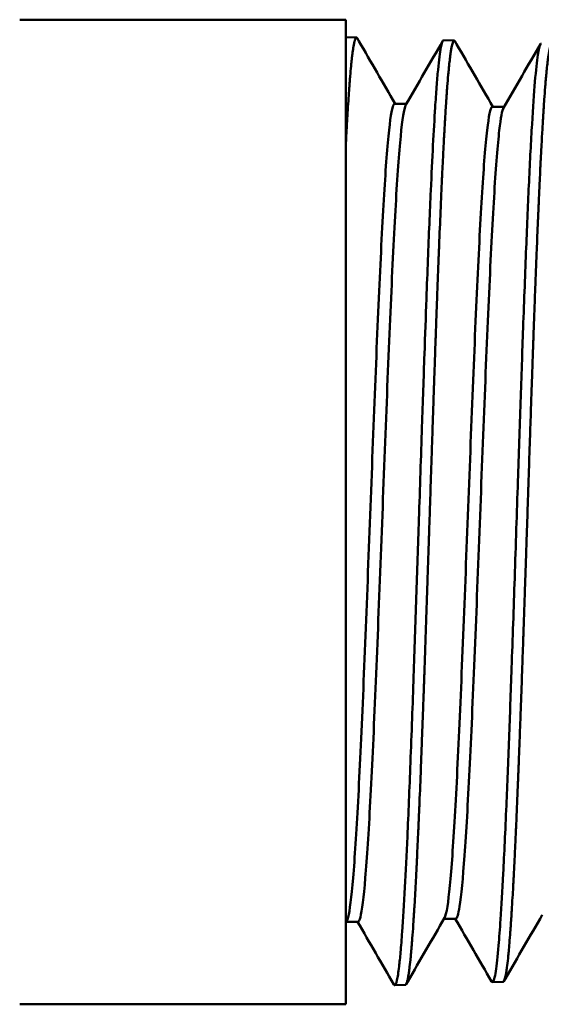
# Model space of a CAD drawing. Header units: inches. Extents: x 1 to 226, y 4 to 143.
# Tile 65 of 81: x 117.708 to 118.004, y 91.045 to 91.605. Entities that reach past the tile are written whole.
import ezdxf

# ---------------------------------------------------------------- set-up
doc = ezdxf.new("R2010")
doc.units = ezdxf.units.IN
doc.header["$LTSCALE"] = 6.666667
doc.header["$MEASUREMENT"] = 0
doc.layers.add('Visible (ANSI)', color=7, linetype='Continuous', lineweight=50)

msp = doc.modelspace()

# ---------------------------------------------------------------- linework, layer by layer
at = {"layer": 'Visible (ANSI)'}
for p, q in [((117.70798, 91.60464), (117.89338, 91.60464)), ((117.89338, 91.57464), (117.89338, 91.60464)), ((117.89943, 91.59445), (117.89338, 91.59464)), ((117.89993, 91.59402), (117.90082, 91.59247)), ((117.95499, 91.59272), (117.94894, 91.59291)), ((117.95548, 91.59229), (117.95638, 91.59074)), ((117.89338, 91.07464), (117.89338, 91.57464)), ((117.92115, 91.55682), (117.9278, 91.55682)), ((117.9767, 91.5551), (117.98336, 91.5551)), ((117.89395, 91.0921), (117.89338, 91.09111)), ((117.89366, 91.0916), (117.90032, 91.0916)), ((117.94922, 91.09332), (117.95587, 91.09332)), ((117.89338, 91.04464), (117.89338, 91.07464)), ((117.9286, 91.05768), (117.9277, 91.05613)), ((117.98277, 91.05742), (117.97672, 91.05724)), ((117.98416, 91.0594), (117.98326, 91.05786)), ((117.92721, 91.05569), (117.92116, 91.05551)), ((117.89338, 91.04464), (117.70798, 91.04464))]:
    msp.add_line(p, q, dxfattribs=at)
for points, knots in [([(117.89338, 91.53382), (117.89353, 91.53669), (117.89368, 91.53948), (117.89388, 91.5432), (117.89394, 91.54422), (117.89405, 91.54621), (117.89411, 91.54719), (117.89423, 91.54929), (117.8943, 91.55041), (117.89451, 91.55394), (117.89466, 91.55627), (117.89494, 91.56051), (117.89507, 91.56244), (117.89526, 91.56505), (117.89532, 91.5658), (117.89539, 91.56677), (117.8954, 91.56699), (117.89544, 91.56749), (117.89546, 91.56776), (117.8955, 91.56824), (117.89551, 91.56845), (117.89556, 91.56909), (117.8956, 91.56953), (117.8957, 91.57085), (117.89577, 91.57173), (117.89601, 91.57456), (117.89617, 91.57642), (117.89643, 91.5791), (117.89652, 91.58001), (117.89668, 91.58156), (117.89675, 91.58222), (117.89686, 91.58315), (117.89689, 91.58346), (117.89695, 91.58397), (117.89698, 91.58419), (117.89707, 91.58497), (117.89714, 91.58552), (117.89738, 91.58734), (117.89755, 91.58848), (117.89784, 91.59012), (117.89795, 91.5907), (117.89811, 91.59145), (117.89815, 91.59167), (117.89821, 91.59189), (117.89821, 91.5919), (117.89822, 91.59193), (117.89822, 91.59194), (117.89823, 91.59197), (117.89823, 91.59198), (117.89823, 91.592), (117.89824, 91.59201), (117.89827, 91.59216), (117.89831, 91.59229), (117.89834, 91.59243), (117.89835, 91.59244), (117.89838, 91.59258), (117.89842, 91.5927), (117.89852, 91.59306), (117.8986, 91.59327), (117.89884, 91.5939), (117.89901, 91.5942), (117.89926, 91.59442), (117.89935, 91.59446), (117.89951, 91.59445), (117.89959, 91.59442), (117.89971, 91.59432), (117.89975, 91.59427), (117.89984, 91.59415), (117.89988, 91.59409), (117.89993, 91.59402)], [-9.0314788, -9.0314788, -9.0314788, -9.0314788, -8.9967787, -8.9967787, -8.9834966, -8.9834966, -8.970388, -8.970388, -8.954875, -8.954875, -8.9206822, -8.9206822, -8.8899955, -8.8899955, -8.8773368, -8.8773368, -8.8733984, -8.8733984, -8.8686549, -8.8686549, -8.8649738, -8.8649738, -8.8571144, -8.8571144, -8.8406991, -8.8406991, -8.8022327, -8.8022327, -8.7810738, -8.7810738, -8.764506, -8.764506, -8.7564253, -8.7564253, -8.7503932, -8.7503932, -8.7343506, -8.7343506, -8.6944402, -8.6944402, -8.668878, -8.668878, -8.6576032, -8.6576032, -8.656744, -8.656744, -8.6560097, -8.6560097, -8.655373, -8.655373, -8.6548128, -8.6548128, -8.6469425, -8.6469425, -8.646152, -8.646152, -8.6383062, -8.6383062, -8.6213606, -8.6213606, -8.5821154, -8.5821154, -8.5615277, -8.5615277, -8.544296, -8.544296, -8.5333811, -8.5333811, -8.5237066, -8.5237066, -8.5237066, -8.5237066]), ([(117.94894, 91.59291), (117.94842, 91.59293), (117.9479, 91.59156), (117.94685, 91.58601), (117.94632, 91.58177), (117.94551, 91.57326), (117.94524, 91.57), (117.94469, 91.56281), (117.94442, 91.5589), (117.94333, 91.54175), (117.9425, 91.52591), (117.94113, 91.49541), (117.94059, 91.48222), (117.93975, 91.46095), (117.93947, 91.45353), (117.93882, 91.4357), (117.93844, 91.42518), (117.9376, 91.40102), (117.93713, 91.38728), (117.93637, 91.36464), (117.93608, 91.35588), (117.9355, 91.33825), (117.93521, 91.3294), (117.93443, 91.30569), (117.93394, 91.29088), (117.93294, 91.261), (117.93243, 91.24601), (117.93163, 91.22317), (117.93134, 91.21505), (117.93073, 91.19852), (117.93042, 91.19016), (117.92953, 91.16705), (117.92895, 91.15301), (117.92789, 91.12964), (117.92742, 91.11995), (117.92643, 91.10162), (117.92591, 91.09317), (117.92509, 91.08162), (117.92479, 91.07775), (117.92421, 91.07124), (117.92393, 91.06852), (117.92325, 91.06274), (117.92284, 91.06012), (117.92201, 91.05647), (117.92159, 91.05552), (117.92116, 91.05551)], [-2.14649, -2.14649, -2.14649, -2.14649, -2.026448, -2.026448, -1.903393, -1.903393, -1.839809, -1.839809, -1.776956, -1.776956, -1.585837, -1.585837, -1.459018, -1.459018, -1.393907, -1.393907, -1.306672, -1.306672, -1.198425, -1.198425, -1.131083, -1.131083, -1.063576, -1.063576, -0.950338, -0.950338, -0.832065, -0.832065, -0.76481, -0.76481, -0.692032, -0.692032, -0.557198, -0.557198, -0.447336, -0.447336, -0.32773, -0.32773, -0.256741, -0.256741, -0.192573, -0.192573, -0.098735, -0.098735, -0.000019, -0.000019, -0.000019, -0.000019]), ([(117.92721, 91.05569), (117.92722, 91.05569), (117.92723, 91.0557), (117.92735, 91.05571), (117.92746, 91.05579), (117.92766, 91.05605), (117.92775, 91.0562), (117.92789, 91.05651), (117.92795, 91.05666), (117.92808, 91.057), (117.92814, 91.0572), (117.92835, 91.05794), (117.9285, 91.05856), (117.92882, 91.0601), (117.92898, 91.06105), (117.9292, 91.06249), (117.92925, 91.06288), (117.92934, 91.06351), (117.92937, 91.06374), (117.92944, 91.06426), (117.92948, 91.06455), (117.92971, 91.06635), (117.9299, 91.06803), (117.9302, 91.07094), (117.9303, 91.07204), (117.93049, 91.0741), (117.93058, 91.07505), (117.93072, 91.0767), (117.93078, 91.0774), (117.9309, 91.07891), (117.93097, 91.07973), (117.93121, 91.08281), (117.93139, 91.08518), (117.93168, 91.08933), (117.93179, 91.09103), (117.93195, 91.09356), (117.932, 91.09433), (117.93209, 91.09575), (117.93213, 91.0964), (117.93221, 91.09755), (117.93224, 91.09806), (117.93232, 91.09941), (117.93237, 91.10025), (117.93268, 91.10557), (117.93294, 91.11032), (117.9333, 91.11704), (117.93338, 91.11875), (117.93353, 91.12166), (117.93359, 91.12284), (117.93371, 91.12534), (117.93378, 91.12667), (117.93408, 91.13294), (117.93432, 91.13808), (117.93462, 91.1447), (117.93467, 91.146), (117.93478, 91.14843), (117.93483, 91.14956), (117.93492, 91.15162), (117.93496, 91.15255), (117.93503, 91.15422), (117.93506, 91.15495), (117.93514, 91.1569), (117.93519, 91.15812), (117.93551, 91.16564), (117.93577, 91.17214), (117.93612, 91.18109), (117.9362, 91.18337), (117.93635, 91.1872), (117.93641, 91.18874), (117.93653, 91.192), (117.9366, 91.19371), (117.9369, 91.20178), (117.93714, 91.20826), (117.93744, 91.21645), (117.93749, 91.21805), (117.93759, 91.22057), (117.93762, 91.22149), (117.9377, 91.22375), (117.93775, 91.22509), (117.93782, 91.22731), (117.93786, 91.22818), (117.93793, 91.23023), (117.93797, 91.23142), (117.93814, 91.23632), (117.93827, 91.24007), (117.93853, 91.24777), (117.93867, 91.25174), (117.9389, 91.25855), (117.939, 91.26138), (117.93915, 91.266), (117.93921, 91.26778), (117.93934, 91.27143), (117.9394, 91.2733), (117.93958, 91.27884), (117.93971, 91.28251), (117.93999, 91.29104), (117.94015, 91.29591), (117.94037, 91.30252), (117.94043, 91.30426), (117.94053, 91.30736), (117.94058, 91.30872), (117.94065, 91.31091), (117.94068, 91.31175), (117.94075, 91.31385), (117.94079, 91.3151), (117.94097, 91.32058), (117.94111, 91.3248), (117.9414, 91.33376), (117.94156, 91.3385), (117.94179, 91.34569), (117.94187, 91.34816), (117.94201, 91.35238), (117.94207, 91.35414), (117.9422, 91.35793), (117.94227, 91.35997), (117.94248, 91.36638), (117.94263, 91.37075), (117.94293, 91.37989), (117.9431, 91.38465), (117.94331, 91.39098), (117.94337, 91.39258), (117.94345, 91.3951), (117.94348, 91.39601), (117.94355, 91.39806), (117.94359, 91.39919), (117.94374, 91.4036), (117.94385, 91.40686), (117.94412, 91.41447), (117.94427, 91.41879), (117.94452, 91.42594), (117.94462, 91.42879), (117.94478, 91.4333), (117.94484, 91.43498), (117.94497, 91.43836), (117.94503, 91.44006), (117.94521, 91.44485), (117.94532, 91.44793), (117.94548, 91.4522), (117.94553, 91.45343), (117.94574, 91.459), (117.9459, 91.46328), (117.94609, 91.46819), (117.94612, 91.46889), (117.94619, 91.47066), (117.94623, 91.47173), (117.94631, 91.47358), (117.94634, 91.47435), (117.94642, 91.47634), (117.94646, 91.47754), (117.94678, 91.48536), (117.94704, 91.49177), (117.9474, 91.5), (117.94749, 91.50204), (117.94763, 91.50538), (117.94769, 91.5067), (117.94782, 91.50944), (117.94788, 91.51085), (117.94807, 91.51503), (117.9482, 91.51774), (117.94848, 91.52354), (117.94864, 91.52659), (117.94887, 91.5311), (117.94895, 91.53262), (117.94906, 91.53477), (117.94909, 91.53542), (117.94916, 91.53669), (117.9492, 91.53731), (117.9493, 91.53923), (117.94937, 91.5405), (117.94947, 91.54231), (117.9495, 91.54285), (117.9497, 91.54635), (117.94987, 91.54919), (117.95014, 91.55362), (117.95025, 91.55529), (117.95042, 91.55783), (117.95048, 91.55874), (117.9506, 91.56053), (117.95066, 91.56141), (117.95083, 91.56378), (117.95094, 91.56524), (117.95123, 91.56898), (117.95141, 91.57116), (117.95165, 91.57387), (117.95171, 91.57453), (117.95181, 91.57567), (117.95186, 91.57616), (117.95194, 91.57695), (117.95197, 91.57727), (117.95204, 91.57802), (117.95208, 91.57845), (117.95218, 91.57941), (117.95224, 91.57993), (117.95244, 91.5818), (117.95259, 91.58305), (117.95287, 91.58518), (117.95301, 91.5861), (117.9532, 91.58733), (117.95327, 91.58771), (117.95339, 91.58841), (117.95345, 91.58872), (117.9536, 91.58948), (117.95369, 91.58989), (117.9539, 91.59076), (117.95402, 91.59118), (117.9543, 91.59197), (117.95446, 91.59229), (117.95465, 91.59253), (117.95469, 91.59257), (117.95476, 91.59264), (117.95479, 91.59266), (117.95486, 91.5927), (117.9549, 91.59272), (117.955, 91.59273), (117.95506, 91.59272), (117.95524, 91.59264), (117.95536, 91.5925), (117.95548, 91.59229)], [-6.411124, -6.411124, -6.411124, -6.411124, -6.408748, -6.408748, -6.382885, -6.382885, -6.362897, -6.362897, -6.349286, -6.349286, -6.334138, -6.334138, -6.299832, -6.299832, -6.262094, -6.262094, -6.24909, -6.24909, -6.241782, -6.241782, -6.232986, -6.232986, -6.188738, -6.188738, -6.163896, -6.163896, -6.144374, -6.144374, -6.130811, -6.130811, -6.115487, -6.115487, -6.07505, -6.07505, -6.048562, -6.048562, -6.037103, -6.037103, -6.027753, -6.027753, -6.020579, -6.020579, -6.00881, -6.00881, -5.947717, -5.947717, -5.927297, -5.927297, -5.91364, -5.91364, -5.898634, -5.898634, -5.843599, -5.843599, -5.830285, -5.830285, -5.818971, -5.818971, -5.809703, -5.809703, -5.802514, -5.802514, -5.790589, -5.790589, -5.729851, -5.729851, -5.709409, -5.709409, -5.69575, -5.69575, -5.680749, -5.680749, -5.625638, -5.625638, -5.612368, -5.612368, -5.604755, -5.604755, -5.593731, -5.593731, -5.586614, -5.586614, -5.576966, -5.576966, -5.546844, -5.546844, -5.515381, -5.515381, -5.493122, -5.493122, -5.479252, -5.479252, -5.464703, -5.464703, -5.436302, -5.436302, -5.398999, -5.398999, -5.38568, -5.38568, -5.375312, -5.375312, -5.368907, -5.368907, -5.359325, -5.359325, -5.327131, -5.327131, -5.291, -5.291, -5.272154, -5.272154, -5.258654, -5.258654, -5.243023, -5.243023, -5.209247, -5.209247, -5.172093, -5.172093, -5.159487, -5.159487, -5.152227, -5.152227, -5.143268, -5.143268, -5.117183, -5.117183, -5.082078, -5.082078, -5.058573, -5.058573, -5.044555, -5.044555, -5.030219, -5.030219, -5.003907, -5.003907, -4.993233, -4.993233, -4.955341, -4.955341, -4.949001, -4.949001, -4.93926, -4.93926, -4.932133, -4.932133, -4.920972, -4.920972, -4.859256, -4.859256, -4.838662, -4.838662, -4.824987, -4.824987, -4.810029, -4.810029, -4.780406, -4.780406, -4.745344, -4.745344, -4.727084, -4.727084, -4.719088, -4.719088, -4.711329, -4.711329, -4.694986, -4.694986, -4.687866, -4.687866, -4.648823, -4.648823, -4.624146, -4.624146, -4.609993, -4.609993, -4.59581, -4.59581, -4.570879, -4.570879, -4.529611, -4.529611, -4.51577, -4.51577, -4.505128, -4.505128, -4.498025, -4.498025, -4.487867, -4.487867, -4.474946, -4.474946, -4.440318, -4.440318, -4.409796, -4.409796, -4.394931, -4.394931, -4.381218, -4.381218, -4.360293, -4.360293, -4.332229, -4.332229, -4.29666, -4.29666, -4.287772, -4.287772, -4.280666, -4.280666, -4.270575, -4.270575, -4.257779, -4.257779, -4.229159, -4.229159, -4.229159, -4.229159]), ([(118.00449, 91.59118), (118.00433, 91.59119), (118.00416, 91.59105), (118.0035, 91.58994), (118.00301, 91.58787), (118.00197, 91.58096), (118.00143, 91.57587), (118.00033, 91.56274), (117.99978, 91.55465), (117.99865, 91.53559), (117.99808, 91.5246), (117.99697, 91.50088), (117.99643, 91.48831), (117.99561, 91.46779), (117.99533, 91.46048), (117.99475, 91.44527), (117.99446, 91.43736), (117.99368, 91.41569), (117.99319, 91.40165), (117.9922, 91.37251), (117.9917, 91.35745), (117.99089, 91.33319), (117.99059, 91.32408), (117.98997, 91.30565), (117.98967, 91.29633), (117.98878, 91.26969), (117.9882, 91.25258), (117.98713, 91.22214), (117.98664, 91.2087), (117.98565, 91.18244), (117.98515, 91.16972), (117.98433, 91.15052), (117.98403, 91.14357), (117.98343, 91.13065), (117.98314, 91.12466), (117.98234, 91.10927), (117.98183, 91.10056), (117.98096, 91.08737), (117.98059, 91.08239), (117.97969, 91.07183), (117.97915, 91.06695), (117.97833, 91.06161), (117.97805, 91.06015), (117.97724, 91.05726), (117.97672, 91.05678), (117.9762, 91.05767)], [-6.419754, -6.419754, -6.419754, -6.419754, -6.381234, -6.381234, -6.26792, -6.26792, -6.142918, -6.142918, -6.014942, -6.014942, -5.883966, -5.883966, -5.759897, -5.759897, -5.694511, -5.694511, -5.627462, -5.627462, -5.514793, -5.514793, -5.398805, -5.398805, -5.329392, -5.329392, -5.258144, -5.258144, -5.124185, -5.124185, -5.012141, -5.012141, -4.895705, -4.895705, -4.824879, -4.824879, -4.757385, -4.757385, -4.641313, -4.641313, -4.555921, -4.555921, -4.433144, -4.433144, -4.36634, -4.36634, -4.246776, -4.246776, -4.246776, -4.246776]), ([(117.98277, 91.05742), (117.9828, 91.05743), (117.98283, 91.05743), (117.98289, 91.05745), (117.98293, 91.05747), (117.983, 91.05752), (117.98303, 91.05755), (117.98312, 91.05764), (117.98318, 91.05772), (117.98333, 91.05796), (117.98341, 91.05814), (117.98372, 91.05891), (117.98393, 91.05969), (117.98421, 91.06102), (117.98428, 91.06136), (117.9844, 91.06204), (117.98446, 91.06238), (117.98461, 91.06323), (117.98469, 91.06377), (117.98483, 91.06472), (117.98489, 91.06512), (117.98515, 91.06708), (117.98536, 91.06885), (117.98563, 91.07135), (117.98568, 91.07188), (117.98577, 91.07274), (117.9858, 91.07305), (117.98587, 91.07377), (117.98591, 91.07418), (117.98609, 91.07613), (117.98623, 91.07775), (117.98654, 91.0815), (117.98671, 91.08365), (117.98695, 91.08688), (117.98702, 91.08785), (117.98715, 91.08968), (117.98721, 91.09053), (117.98733, 91.09238), (117.9874, 91.09339), (117.98754, 91.09556), (117.98761, 91.09672), (117.98784, 91.10028), (117.98799, 91.10275), (117.98826, 91.10737), (117.98838, 91.10948), (117.98853, 91.11234), (117.98857, 91.11304), (117.98864, 91.11434), (117.98867, 91.11493), (117.98876, 91.1166), (117.98882, 91.11769), (117.98904, 91.12195), (117.9892, 91.12522), (117.98951, 91.13159), (117.98966, 91.13467), (117.98987, 91.13924), (117.98993, 91.14067), (117.99006, 91.14342), (117.99012, 91.14474), (117.99027, 91.14806), (117.99035, 91.15007), (117.99071, 91.15818), (117.99097, 91.16448), (117.99129, 91.17225), (117.99134, 91.17351), (117.99142, 91.17556), (117.99145, 91.17635), (117.99152, 91.17816), (117.99156, 91.1792), (117.99163, 91.1809), (117.99166, 91.18157), (117.99184, 91.18634), (117.992, 91.19051), (117.99231, 91.19859), (117.99245, 91.20248), (117.99267, 91.20827), (117.99273, 91.21012), (117.99286, 91.21358), (117.99292, 91.2152), (117.99306, 91.21908), (117.99314, 91.22136), (117.99338, 91.228), (117.99354, 91.2324), (117.99383, 91.24079), (117.99397, 91.24478), (117.99415, 91.24999), (117.99419, 91.25119), (117.99426, 91.25321), (117.99429, 91.25402), (117.99436, 91.25615), (117.99441, 91.25748), (117.99451, 91.26053), (117.99457, 91.26224), (117.9948, 91.26892), (117.99496, 91.27389), (117.99525, 91.28236), (117.99536, 91.28583), (117.99554, 91.29119), (117.99561, 91.29306), (117.99573, 91.29676), (117.99579, 91.29858), (117.99595, 91.30346), (117.99605, 91.30651), (117.99631, 91.31412), (117.99646, 91.31867), (117.99673, 91.32666), (117.99684, 91.3301), (117.99699, 91.3347), (117.99703, 91.33587), (117.9971, 91.33799), (117.99713, 91.33895), (117.99722, 91.34157), (117.99728, 91.34325), (117.99749, 91.3498), (117.99765, 91.35466), (117.99796, 91.36391), (117.99811, 91.3683), (117.99832, 91.37464), (117.99839, 91.37661), (117.99851, 91.38032), (117.99857, 91.38206), (117.99872, 91.38631), (117.9988, 91.38882), (117.999, 91.39453), (117.99911, 91.39773), (117.99941, 91.40621), (117.99959, 91.41146), (117.99981, 91.41776), (117.99985, 91.41886), (117.99992, 91.42085), (117.99995, 91.42173), (118.00004, 91.42417), (118.0001, 91.42571), (118.00031, 91.43175), (118.00047, 91.4362), (118.00078, 91.44463), (118.00093, 91.44863), (118.00115, 91.45432), (118.00121, 91.45606), (118.00134, 91.45933), (118.0014, 91.46087), (118.00154, 91.46462), (118.00163, 91.46683), (118.00177, 91.47049), (118.00183, 91.47195), (118.00212, 91.47908), (118.00235, 91.4846), (118.00261, 91.49095), (118.00266, 91.49192), (118.00273, 91.49355), (118.00275, 91.4942), (118.00283, 91.4959), (118.00287, 91.49694), (118.00298, 91.49932), (118.00303, 91.50064), (118.00326, 91.50571), (118.00342, 91.50936), (118.00371, 91.51543), (118.00382, 91.51789), (118.00401, 91.52158), (118.00407, 91.52285), (118.00418, 91.52516), (118.00424, 91.52621), (118.00437, 91.52889), (118.00446, 91.5305), (118.00466, 91.53423), (118.00477, 91.53632), (118.00506, 91.54152), (118.00524, 91.54456), (118.00545, 91.54811), (118.00549, 91.54875), (118.00554, 91.54949), (118.00554, 91.5496), (118.00555, 91.54975), (118.00556, 91.54981), (118.00559, 91.55039), (118.00563, 91.55092), (118.00566, 91.55148), (118.00566, 91.55151), (118.00567, 91.55159), (118.00567, 91.55163), (118.00568, 91.55171), (118.00568, 91.55176), (118.00569, 91.55185), (118.00569, 91.5519), (118.0057, 91.55201), (118.0057, 91.55207), (118.00575, 91.55289), (118.0058, 91.55364), (118.00596, 91.55604), (118.00606, 91.55765), (118.00635, 91.56168), (118.00652, 91.56402), (118.00676, 91.5671), (118.00683, 91.56796), (118.00693, 91.5691), (118.00695, 91.56941), (118.00701, 91.57012), (118.00705, 91.57053), (118.00715, 91.57176), (118.00723, 91.57256), (118.00739, 91.57435), (118.00748, 91.57531), (118.00774, 91.57783), (118.0079, 91.5793), (118.00814, 91.58124), (118.00821, 91.58181), (118.00831, 91.58261), (118.00835, 91.58286), (118.0084, 91.58321), (118.00841, 91.58333), (118.00845, 91.58357), (118.00847, 91.58371), (118.00851, 91.58404), (118.00854, 91.58424), (118.00882, 91.58606), (118.00906, 91.58739), (118.00941, 91.58885), (118.00951, 91.58922), (118.00967, 91.58971), (118.00972, 91.58987), (118.00983, 91.59016), (118.00989, 91.59028), (118.01001, 91.59054), (118.01009, 91.59066), (118.01029, 91.59092), (118.01042, 91.591), (118.01055, 91.59099)], [-2.130122, -2.130122, -2.130122, -2.130122, -2.123453, -2.123453, -2.114814, -2.114814, -2.107438, -2.107438, -2.093905, -2.093905, -2.073804, -2.073804, -2.02425, -2.02425, -2.008836, -2.008836, -1.995292, -1.995292, -1.975933, -1.975933, -1.963098, -1.963098, -1.91475, -1.91475, -1.902183, -1.902183, -1.894999, -1.894999, -1.886051, -1.886051, -1.852962, -1.852962, -1.814301, -1.814301, -1.798198, -1.798198, -1.784662, -1.784662, -1.769209, -1.769209, -1.75218, -1.75218, -1.717924, -1.717924, -1.690564, -1.690564, -1.681789, -1.681789, -1.674464, -1.674464, -1.661328, -1.661328, -1.62353, -1.62353, -1.589835, -1.589835, -1.574785, -1.574785, -1.561139, -1.561139, -1.540794, -1.540794, -1.48017, -1.48017, -1.46845, -1.46845, -1.461282, -1.461282, -1.451863, -1.451863, -1.445826, -1.445826, -1.408867, -1.408867, -1.375377, -1.375377, -1.359727, -1.359727, -1.346229, -1.346229, -1.327374, -1.327374, -1.291537, -1.291537, -1.259641, -1.259641, -1.250095, -1.250095, -1.243684, -1.243684, -1.233228, -1.233228, -1.219737, -1.219737, -1.181014, -1.181014, -1.154231, -1.154231, -1.139855, -1.139855, -1.125863, -1.125863, -1.10252, -1.10252, -1.067791, -1.067791, -1.041586, -1.041586, -1.032674, -1.032674, -1.025393, -1.025393, -1.012608, -1.012608, -0.975316, -0.975316, -0.941442, -0.941442, -0.92616, -0.92616, -0.912583, -0.912583, -0.892886, -0.892886, -0.867604, -0.867604, -0.825372, -0.825372, -0.816428, -0.816428, -0.809155, -0.809155, -0.796449, -0.796449, -0.759271, -0.759271, -0.725002, -0.725002, -0.709773, -0.709773, -0.696181, -0.696181, -0.676341, -0.676341, -0.662963, -0.662963, -0.610828, -0.610828, -0.60125, -0.60125, -0.594841, -0.594841, -0.584418, -0.584418, -0.570987, -0.570987, -0.532674, -0.532674, -0.505589, -0.505589, -0.491184, -0.491184, -0.478941, -0.478941, -0.45973, -0.45973, -0.433646, -0.433646, -0.393259, -0.393259, -0.384205, -0.384205, -0.382731, -0.382731, -0.381953, -0.381953, -0.374368, -0.374368, -0.373847, -0.373847, -0.373269, -0.373269, -0.372617, -0.372617, -0.37187, -0.37187, -0.371002, -0.371002, -0.359871, -0.359871, -0.334846, -0.334846, -0.294989, -0.294989, -0.279046, -0.279046, -0.273151, -0.273151, -0.265169, -0.265169, -0.248523, -0.248523, -0.227196, -0.227196, -0.190018, -0.190018, -0.173647, -0.173647, -0.165898, -0.165898, -0.162356, -0.162356, -0.15793, -0.15793, -0.151318, -0.151318, -0.094861, -0.094861, -0.071406, -0.071406, -0.058793, -0.058793, -0.046136, -0.046136, -0.029589, -0.029589, -0.000001, -0.000001, -0.000001, -0.000001]), ([(117.89395, 91.0921), (117.8942, 91.09252), (117.89444, 91.0932), (117.89562, 91.09782), (117.89656, 91.10542), (117.89845, 91.12775), (117.89939, 91.14247), (117.90127, 91.17753), (117.90221, 91.19787), (117.90409, 91.24212), (117.90503, 91.26602), (117.90691, 91.31498), (117.90785, 91.34004), (117.90973, 91.38877), (117.91067, 91.41244), (117.91255, 91.45603), (117.91349, 91.47593), (117.91537, 91.50997), (117.91631, 91.52411), (117.91819, 91.54518), (117.91913, 91.55212), (117.92043, 91.55625), (117.92079, 91.55682), (117.92115, 91.55682)], [0.11617668, 0.11617668, 0.11617668, 0.11617668, 0.1171875, 0.1171875, 0.12109375, 0.12109375, 0.125, 0.125, 0.12890625, 0.12890625, 0.1328125, 0.1328125, 0.13671875, 0.13671875, 0.140625, 0.140625, 0.14453125, 0.14453125, 0.1484375, 0.1484375, 0.15234375, 0.15234375, 0.15382978, 0.15382978, 0.15382978, 0.15382978]), ([(117.90032, 91.0916), (117.90075, 91.0916), (117.90119, 91.09245), (117.90257, 91.09782), (117.90351, 91.10542), (117.90539, 91.12775), (117.90633, 91.14247), (117.90821, 91.17753), (117.90915, 91.19787), (117.91103, 91.24212), (117.91197, 91.26602), (117.91385, 91.31498), (117.91479, 91.34004), (117.91667, 91.38877), (117.91762, 91.41244), (117.9195, 91.45603), (117.92044, 91.47593), (117.92232, 91.50997), (117.92326, 91.52411), (117.92514, 91.54518), (117.92608, 91.55212), (117.92718, 91.55563), (117.92735, 91.55604), (117.92751, 91.55632)], [0.11537073, 0.11537073, 0.11537073, 0.11537073, 0.1171875, 0.1171875, 0.12109375, 0.12109375, 0.125, 0.125, 0.12890625, 0.12890625, 0.1328125, 0.1328125, 0.13671875, 0.13671875, 0.140625, 0.140625, 0.14453125, 0.14453125, 0.1484375, 0.1484375, 0.15234375, 0.15234375, 0.15302234, 0.15302234, 0.15302234, 0.15302234]), ([(117.94951, 91.09383), (117.95004, 91.09475), (117.95058, 91.09692), (117.95205, 91.10632), (117.95299, 91.11616), (117.95487, 91.14252), (117.95581, 91.15903), (117.95769, 91.19706), (117.95863, 91.21858), (117.96051, 91.26444), (117.96145, 91.28878), (117.96333, 91.33784), (117.96427, 91.36255), (117.96615, 91.40985), (117.96709, 91.43244), (117.96898, 91.47321), (117.96992, 91.4914), (117.9718, 91.52153), (117.97274, 91.53348), (117.97462, 91.54995), (117.97556, 91.55446), (117.97657, 91.55508), (117.97664, 91.5551), (117.9767, 91.5551)], [0.19310151, 0.19310151, 0.19310151, 0.19310151, 0.1953125, 0.1953125, 0.19921875, 0.19921875, 0.203125, 0.203125, 0.20703125, 0.20703125, 0.2109375, 0.2109375, 0.21484375, 0.21484375, 0.21875, 0.21875, 0.22265625, 0.22265625, 0.2265625, 0.2265625, 0.23046875, 0.23046875, 0.23075271, 0.23075271, 0.23075271, 0.23075271]), ([(117.95587, 91.09332), (117.9566, 91.09332), (117.95732, 91.09567), (117.95899, 91.10632), (117.95993, 91.11616), (117.96181, 91.14252), (117.96275, 91.15903), (117.96463, 91.19706), (117.96558, 91.21858), (117.96746, 91.26444), (117.9684, 91.28878), (117.97028, 91.33784), (117.97122, 91.36255), (117.9731, 91.40985), (117.97404, 91.43244), (117.97592, 91.47321), (117.97686, 91.4914), (117.97874, 91.52153), (117.97968, 91.53348), (117.98144, 91.54884), (117.98225, 91.55319), (117.98306, 91.55459)], [0.19228996, 0.19228996, 0.19228996, 0.19228996, 0.1953125, 0.1953125, 0.19921875, 0.19921875, 0.203125, 0.203125, 0.20703125, 0.20703125, 0.2109375, 0.2109375, 0.21484375, 0.21484375, 0.21875, 0.21875, 0.22265625, 0.22265625, 0.2265625, 0.2265625, 0.22994513, 0.22994513, 0.22994513, 0.22994513])]:
    msp.add_open_spline(points, degree=3, knots=knots, dxfattribs=at)
for points in [[(117.90082, 91.59247), (117.90769, 91.58058), (117.91457, 91.5687), (117.92144, 91.55682)], [(117.92751, 91.55632), (117.93448, 91.56837), (117.94145, 91.58042), (117.94842, 91.59247)], [(117.95638, 91.59074), (117.96325, 91.57886), (117.97012, 91.56698), (117.977, 91.5551)], [(117.98306, 91.55459), (117.99004, 91.56664), (117.99701, 91.57869), (118.00398, 91.59075)], [(118.00507, 91.09556), (117.9981, 91.08351), (117.99113, 91.07146), (117.98416, 91.0594)], [(117.92065, 91.05594), (117.91378, 91.06783), (117.9069, 91.07971), (117.90003, 91.0916)], [(117.94951, 91.09383), (117.94254, 91.08178), (117.93557, 91.06973), (117.9286, 91.05768)], [(117.9762, 91.05767), (117.96933, 91.06956), (117.96245, 91.08144), (117.95558, 91.09332)], [(117.92065, 91.05594), (117.92082, 91.05565), (117.92099, 91.0555), (117.92116, 91.05551)]]:
    msp.add_open_spline(points, degree=3, dxfattribs=at)

doc.saveas('drawing.dxf')
